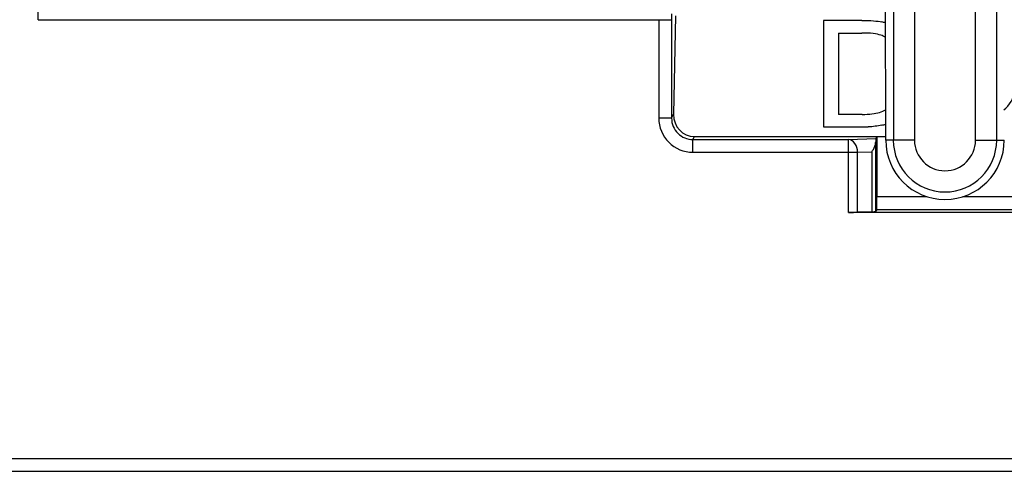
# Model space of a CAD drawing. Header units: millimetres. Extents: x 0 to 1105, y 0 to 772.
# Tile 10 of 58: x 104 to 127, y 334 to 344. Entities that reach past the tile are written whole.
import ezdxf

# ---------------------------------------------------------------- set-up
doc = ezdxf.new("R2010")
doc.units = ezdxf.units.MM
doc.header["$LTSCALE"] = 60.775
doc.layers.add('07_ALL_FEATURES', color=7, linetype='CONTINUOUS')

msp = doc.modelspace()

# ---------------------------------------------------------------- linework, layer by layer
at = {"layer": '07_ALL_FEATURES', "linetype": 'Continuous'}
for p, q in [((123.875, 341.639), (123.808, 372.923)), ((124.055, 365.525), (124.055, 341.639)), ((124.551, 365.525), (124.551, 341.639)), ((125.986, 341.639), (125.986, 365.525)), ((126.482, 341.639), (126.482, 365.525)), ((103.968, 344.466), (103.968, 350.673)), ((103.968, 344.466), (118.845, 344.466)), ((118.545, 344.466), (118.545, 342.156)), ((118.845, 344.466), (118.845, 342.156)), ((118.939, 344.556), (118.891, 342.247)), ((122.416, 344.449), (122.416, 341.949)), ((123.318, 344.449), (122.416, 344.449)), ((122.763, 344.154), (122.763, 342.244)), ((122.763, 344.154), (123.313, 344.154)), ((118.845, 342.156), (118.545, 342.156)), ((118.845, 342.156), (118.891, 342.247)), ((123.322, 342.244), (122.763, 342.244)), ((122.416, 341.949), (123.361, 341.949)), ((119.345, 341.656), (119.38, 341.726)), ((119.345, 341.356), (119.345, 341.656)), ((119.345, 341.656), (123.005, 341.656)), ((119.38, 341.726), (123.875, 341.726)), ((123.005, 341.656), (123.644, 341.677)), ((123.005, 339.945), (123.005, 341.656)), ((123.668, 341.726), (123.644, 341.677)), ((123.668, 341.726), (123.668, 340.315)), ((124.551, 341.639), (123.875, 341.639)), ((125.986, 341.639), (126.661, 341.639)), ((123.639, 341.583), (123.639, 339.967)), ((119.345, 341.356), (123.216, 341.356)), ((123.216, 341.356), (123.549, 341.367)), ((123.216, 339.948), (123.216, 341.356)), ((123.549, 341.367), (123.549, 339.96)), ((123.668, 340.315), (124.845, 340.315)), ((125.691, 340.315), (126.868, 340.315)), ((123.663, 340.016), (123.639, 339.967)), ((123.663, 340.016), (126.873, 340.016)), ((127.531, 339.945), (123.005, 339.945)), ((123.549, 339.96), (123.216, 339.948)), ((82.968, 334.173), (212.968, 334.173)), ((82.968, 333.873), (212.968, 333.873))]:
    msp.add_line(p, q, dxfattribs=at)
for centre, radius, start, end in [((123.543, 343.34), 1.1, 72.7467, 77.3392), ((119.345, 342.155), 0.8, 179.9798, 269.994), ((119.345, 342.155), 0.5, 179.9345, 270.0079), ((123.362, 344.459), 2.51, 269.9689, 272.3585), ((123.506, 343.184), 1.224, 282.9963, 287.522), ((125.268, 341.639), 1.214, 180, 0), ((125.268, 341.639), 0.717, 180, 0)]:
    msp.add_arc(centre, radius, start, end, dxfattribs=at)
for centre, major_axis, ratio, start_param, end_param in [((119.391, 342.248), (0.125, 0.508), 0.952943, -4.482023, -2.911836), ((123.644, 341.378), (0, 0.3), 0.024877, 0.049805, 0.819035), ((125.268, 341.642), (0, 1.393), 0.999998, -4.710246, -1.57294), ((123.663, 340.315), (0, 0.3), 0.017455, -3.106686, -1.570796), ((123.005, 339.956), (0.3, 0), 0.034921, -1.570796, -0.794125), ((123.339, 339.967), (0.3, 0), 0.034921, -0.794125, -0.017453)]:
    msp.add_ellipse(centre, major_axis=major_axis, ratio=ratio, start_param=start_param, end_param=end_param, dxfattribs=at)
for points, knots in [([(118.846, 344.607), (118.846, 344.597), (118.845, 344.55), (118.845, 344.503), (118.845, 344.466)], [0, 0, 0, 0, 0.214233, 1, 1, 1, 1]), ([(123.216, 341.356), (123.214, 341.429), (123.184, 341.563), (123.063, 341.653), (123.005, 341.656)], [0, 0, 0, 0, 0.559235, 1, 1, 1, 1]), ([(123.549, 341.367), (123.562, 341.385), (123.603, 341.451), (123.638, 341.527), (123.639, 341.583)], [0, 0, 0, 0, 0.285593, 1, 1, 1, 1])]:
    msp.add_open_spline(points, degree=3, knots=knots, dxfattribs=at)
for points in [[(123.318, 344.449), (123.522, 344.449), (123.677, 344.437), (123.784, 344.413)], [(123.761, 344.103), (123.668, 344.137), (123.518, 344.154), (123.313, 344.154)], [(123.871, 344.048), (123.836, 344.07), (123.799, 344.089), (123.761, 344.103)], [(126.652, 342.35), (126.786, 342.456), (126.877, 342.614), (126.925, 342.826)], [(123.727, 342.29), (123.782, 342.307), (123.831, 342.328), (123.874, 342.353)], [(123.322, 342.244), (123.493, 342.244), (123.629, 342.26), (123.727, 342.29)], [(123.781, 341.991), (123.687, 341.969), (123.581, 341.956), (123.466, 341.951)]]:
    msp.add_open_spline(points, degree=3, dxfattribs=at)

doc.saveas('drawing.dxf')
